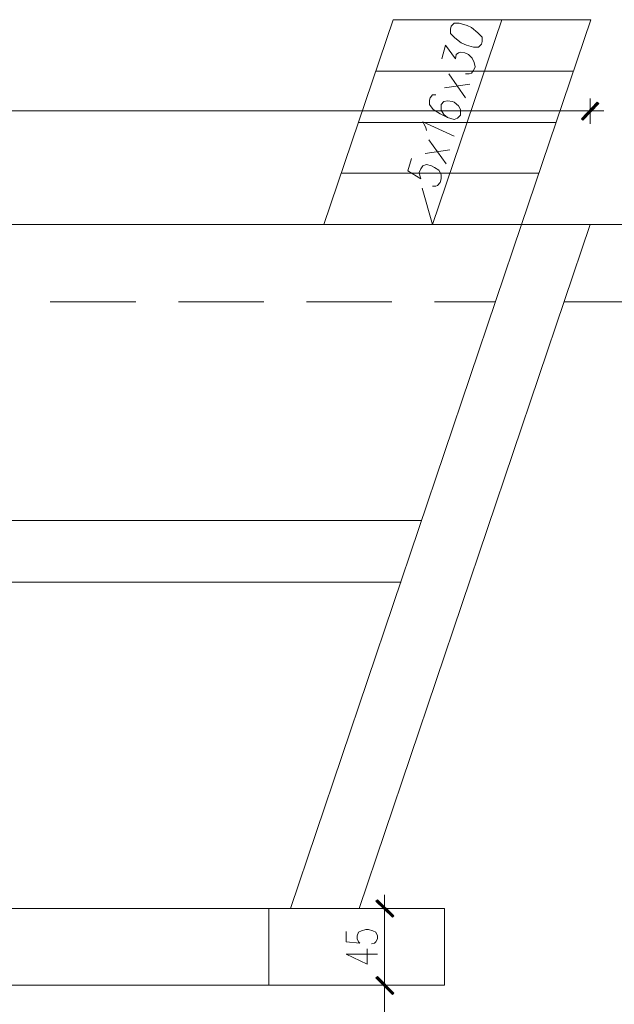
# Model space of a CAD drawing. Header units: inches. Extents: x -1441 to 3871, y -4351 to 2413.
# Tile 88 of 256: x 866 to 1214, y -1621 to -1045. Entities that reach past the tile are written whole.
import ezdxf

# ---------------------------------------------------------------- set-up
doc = ezdxf.new("R2010")
doc.units = ezdxf.units.IN
doc.header["$MEASUREMENT"] = 0
doc.layers.add('at_Entity', color=7, linetype='Continuous')
doc.layers.add('at_Solid', color=7, linetype='Continuous')

msp = doc.modelspace()

# ---------------------------------------------------------------- hatches: boundary and pattern name
at = {"layer": 'at_Solid', "lineweight": 15}
for points in [[(1203.89093, -1093.29374), (1195.42817, -1103.87457), (1194.57903, -1103.0302)], [(1204.74007, -1094.14287), (1203.89093, -1093.29374), (1195.42817, -1103.87457)], [(1075.21312, -1559.75674), (1074.36399, -1560.60588), (1084.94959, -1569.06864)], [(1074.36399, -1560.60588), (1084.94959, -1569.06864), (1084.10045, -1569.91777)], [(1084.94959, -1614.36395), (1074.36399, -1605.47185), (1075.21312, -1604.62748)], [(1075.21312, -1604.62748), (1074.36399, -1605.47185), (1084.94959, -1614.36395)], [(1084.10045, -1614.78375), (1084.94959, -1614.36395), (1074.36399, -1605.47185)], [(1074.36399, -1605.47185), (1084.94959, -1614.36395), (1084.10045, -1615.20832)]]:
    msp.add_hatch(color=7, dxfattribs=at).paths.add_polyline_path(points)

# ---------------------------------------------------------------- linework, layer by layer
at = {"layer": 'at_Entity', "color": 7, "lineweight": 15}
for p, q in [((1043.89043, -1164.83123), (1084.52502, -1045.04075)), ((1200.08412, -1045.04075), (1084.52502, -1045.04075)), ((1107.38496, -1164.83123), (1148.01955, -1045.04075)), ((1120.0791, -1047.15406), (1118.39036, -1048.84756)), ((1123.04154, -1047.15406), (1120.0791, -1047.15406)), ((1127.70226, -1048.42299), (1123.04154, -1047.15406)), ((1159.44952, -1164.83123), (1200.08412, -1045.04075)), ((1118.39036, -1048.84756), (1117.96579, -1050.54107)), ((1117.96579, -1050.54107), (1117.96579, -1053.08371)), ((1117.96579, -1053.08371), (1120.50367, -1055.62158)), ((1130.24013, -1049.6967), (1127.70226, -1048.42299)), ((1134.04694, -1052.65914), (1130.24013, -1049.6967)), ((1136.58958, -1055.19702), (1134.04694, -1052.65914)), ((1120.50367, -1055.62158), (1124.31525, -1058.58403)), ((1124.31525, -1058.58403), (1127.27769, -1059.85296)), ((1134.47151, -1061.1219), (1136.16502, -1059.42839)), ((1136.16502, -1059.42839), (1136.58958, -1057.73966)), ((1136.58958, -1057.73966), (1136.58958, -1055.19702)), ((1112.88528, -1067.89592), (1114.99858, -1059.85296)), ((1114.99858, -1059.85296), (1120.92824, -1067.89592)), ((1121.3528, -1065.35805), (1122.62174, -1064.50891)), ((1122.62174, -1064.50891), (1123.89068, -1064.08911)), ((1123.89068, -1064.08911), (1126.43332, -1064.50891)), ((1126.43332, -1064.50891), (1128.54663, -1065.35805)), ((1127.27769, -1059.85296), (1131.50907, -1061.1219)), ((1131.50907, -1061.1219), (1134.47151, -1061.1219)), ((1120.92824, -1067.89592), (1121.3528, -1065.35805)), ((1128.54663, -1065.35805), (1130.6647, -1067.47135)), ((1130.6647, -1067.47135), (1131.93364, -1070.014)), ((1131.93364, -1070.014), (1132.35821, -1072.55187)), ((1189.92309, -1075.09451), (1074.36399, -1075.09451)), ((1126.85312, -1090.75586), (1117.11665, -1076.78802)), ((1128.97119, -1076.78802), (1126.85312, -1076.78802)), ((1130.24013, -1076.36345), (1128.97119, -1076.78802)), ((1131.50907, -1074.66994), (1130.24013, -1076.36345)), ((1132.35821, -1072.55187), (1131.50907, -1074.66994)), ((1129.39576, -1082.7129), (1114.57878, -1084.82621)), ((1106.11125, -1090.75586), (1105.69145, -1092.0248)), ((1105.69145, -1092.0248), (1105.69145, -1094.56267)), ((1107.38496, -1089.06236), (1106.11125, -1090.75586)), ((1109.49826, -1089.06236), (1107.38496, -1089.06236)), ((1114.15421, -1092.86917), (1112.46071, -1094.56267)), ((1116.27229, -1092.44937), (1114.15421, -1092.86917)), ((1119.23473, -1092.86917), (1116.27229, -1092.44937)), ((1120.0791, -1093.29374), (1119.23473, -1092.86917)), ((1122.62174, -1095.41181), (1120.0791, -1093.29374)), ((1194.57903, -1103.0302), (1203.89093, -1093.29374)), ((1195.0036, -1103.45477), (1204.3155, -1093.7183)), ((1203.89093, -1093.29374), (1195.42817, -1103.87457)), ((1203.89093, -1093.29374), (1195.42817, -1103.87457)), ((1199.65955, -1091.17566), (1199.65955, -1105.99264)), ((1204.74007, -1094.14287), (1203.89093, -1093.29374)), ((1194.15446, -1098.37425), (-50.73436, -1098.37425)), ((1105.69145, -1094.56267), (1107.80476, -1097.52511)), ((1107.80476, -1097.52511), (1112.03614, -1100.06776)), ((1112.46071, -1094.56267), (1112.46071, -1097.94968)), ((1112.46071, -1097.94968), (1114.15421, -1100.48756)), ((1123.89068, -1097.52511), (1122.62174, -1095.41181)), ((1123.89068, -1100.91213), (1123.89068, -1097.52511)), ((1191.19202, -1098.37425), (1207.70251, -1098.37425)), ((1195.42817, -1103.87457), (1204.74007, -1094.14287)), ((1179.76682, -1105.14828), (1064.20772, -1105.14828)), ((1103.57338, -1108.11072), (1101.87987, -1104.72371)), ((1101.87987, -1104.72371), (1120.0791, -1113.19123)), ((1112.03614, -1100.06776), (1116.27229, -1102.18583)), ((1114.15421, -1100.48756), (1116.27229, -1102.18583)), ((1116.27229, -1102.18583), (1120.0791, -1103.45477)), ((1120.0791, -1103.45477), (1122.19717, -1102.60563)), ((1122.19717, -1102.60563), (1123.89068, -1100.91213)), ((1195.42817, -1103.87457), (1194.57903, -1103.0302)), ((1103.99318, -1109.79945), (1103.57338, -1108.11072)), ((1115.42792, -1129.27238), (1105.26689, -1115.30454)), ((1117.54122, -1121.22942), (1103.14881, -1123.3475)), ((1095.10585, -1126.30994), (1092.99255, -1133.50853)), ((1092.99255, -1133.50853), (1100.61094, -1138.16448)), ((1099.7618, -1134.3529), (1100.61094, -1132.23959)), ((1100.18637, -1136.89077), (1099.7618, -1134.3529)), ((1100.61094, -1132.23959), (1101.87987, -1130.54132)), ((1101.87987, -1130.54132), (1103.99318, -1129.69695)), ((1103.99318, -1129.69695), (1106.96039, -1130.54132)), ((1106.96039, -1130.54132), (1108.6539, -1131.39046)), ((1108.6539, -1131.39046), (1111.19177, -1133.08396)), ((1111.19177, -1133.08396), (1112.46071, -1135.62184)), ((1169.60579, -1134.77747), (1054.04669, -1134.77747)), ((1100.61094, -1138.16448), (1100.18637, -1136.89077)), ((1112.46071, -1138.16448), (1112.03614, -1140.27778)), ((1112.46071, -1135.62184), (1112.46071, -1138.16448)), ((1107.38496, -1164.83123), (1101.45531, -1143.66479)), ((1109.49826, -1142.39586), (1107.38496, -1142.39586)), ((1110.3474, -1141.97129), (1109.49826, -1142.39586)), ((1112.03614, -1140.27778), (1110.3474, -1141.97129)), ((-178.5678, -1164.83123), (1321.9879, -1164.83123)), ((1043.89043, -1164.83123), (99.10988, -1164.83123)), ((1024.4175, -1564.83726), (1159.44952, -1164.83123)), ((1159.44952, -1164.83123), (1043.89043, -1164.83123)), ((1064.62752, -1564.83726), (1199.65955, -1164.83123)), ((1159.44952, -1164.83123), (1308.02006, -1164.83123)), ((883.88515, -1210.12177), (933.83641, -1210.12177)), ((958.80966, -1210.12177), (1008.75615, -1210.12177)), ((1033.72939, -1210.12177), (1083.67588, -1210.12177)), ((1108.6539, -1210.12177), (1144.20797, -1210.12177)), ((1184.42277, -1210.12177), (1367.28321, -1210.12177)), ((42.38937, -1337.95521), (1101.03074, -1337.95521)), ((54.23913, -1373.93385), (1089.18097, -1373.93385)), ((1075.21312, -1559.75674), (1074.36399, -1560.60588)), ((1084.52502, -1569.49321), (1074.78856, -1560.18131)), ((1084.94959, -1569.06864), (1075.21312, -1559.75674)), ((1079.4445, -1573.30479), (1079.4445, -1556.7943)), ((28.84132, -1564.83726), (1098.06829, -1564.83726)), ((1011.71859, -1609.708), (1011.71859, -1564.83726)), ((1064.62752, -1564.83726), (1114.57878, -1564.83726)), ((1072.25068, -1564.83726), (1087.06289, -1564.83726)), ((1074.36399, -1560.60588), (1084.94959, -1569.06864)), ((1074.36399, -1560.60588), (1084.94959, -1569.06864)), ((1084.10045, -1569.91777), (1074.36399, -1560.60588)), ((1114.57878, -1564.83726), (1114.57878, -1609.708)), ((1079.4445, -1570.34234), (1079.4445, -1604.20291)), ((1084.94959, -1569.06864), (1084.10045, -1569.91777)), ((1065.90123, -1577.96073), (1068.4391, -1577.1116)), ((1068.4391, -1577.1116), (1070.13261, -1577.1116)), ((1070.13261, -1577.1116), (1072.67048, -1577.96073)), ((1057.0139, -1578.3853), (1057.0139, -1584.31019)), ((1063.35858, -1580.92318), (1064.20772, -1578.8051)), ((1063.35858, -1582.61668), (1063.35858, -1580.92318)), ((1064.20772, -1584.31019), (1063.35858, -1582.61668)), ((1064.20772, -1578.8051), (1065.90123, -1577.96073)), ((1072.67048, -1577.96073), (1074.36399, -1578.8051)), ((1074.36399, -1578.8051), (1075.21312, -1580.92318)), ((1075.21312, -1582.61668), (1074.36399, -1584.31019)), ((1075.21312, -1580.92318), (1075.21312, -1582.61668)), ((1057.0139, -1584.31019), (1065.05209, -1585.15455)), ((1065.05209, -1585.15455), (1064.20772, -1584.31019)), ((1069.28824, -1597.43366), (1069.28824, -1588.54157)), ((1073.51962, -1585.15455), (1071.82611, -1585.57912)), ((1074.36399, -1584.31019), (1073.51962, -1585.15455)), ((1057.0139, -1591.50401), (1069.28824, -1597.43366)), ((1057.0139, -1591.50401), (1075.21312, -1591.50401)), ((1074.36399, -1605.47185), (1075.21312, -1604.62748)), ((1075.21312, -1604.62748), (1074.36399, -1605.47185)), ((1084.94959, -1614.36395), (1074.36399, -1605.47185)), ((1074.36399, -1605.47185), (1084.10045, -1614.78375)), ((1084.94959, -1614.36395), (1074.36399, -1605.47185)), ((1074.36399, -1605.47185), (1084.94959, -1614.36395)), ((1074.36399, -1605.47185), (1084.94959, -1614.36395)), ((1084.10045, -1615.20832), (1074.36399, -1605.47185)), ((1074.78856, -1605.04728), (1084.52502, -1614.78375)), ((1084.52502, -1614.78375), (1074.78856, -1605.04728)), ((1075.21312, -1604.62748), (1084.94959, -1614.36395)), ((1084.94959, -1614.36395), (1075.21312, -1604.62748)), ((1079.4445, -1601.66504), (1079.4445, -1618.17076)), ((1079.4445, -1618.17076), (1079.4445, -1601.66504)), ((28.84132, -1609.708), (1114.57878, -1609.708)), ((1087.06289, -1609.708), (1072.25068, -1609.708)), ((1072.25068, -1609.708), (1087.06289, -1609.708)), ((1079.4445, -1615.63288), (1079.4445, -2253.10656)), ((1084.10045, -1614.78375), (1084.94959, -1614.36395)), ((1084.94959, -1614.36395), (1084.10045, -1615.20832))]:
    msp.add_line(p, q, dxfattribs=at)

doc.saveas('drawing.dxf')
